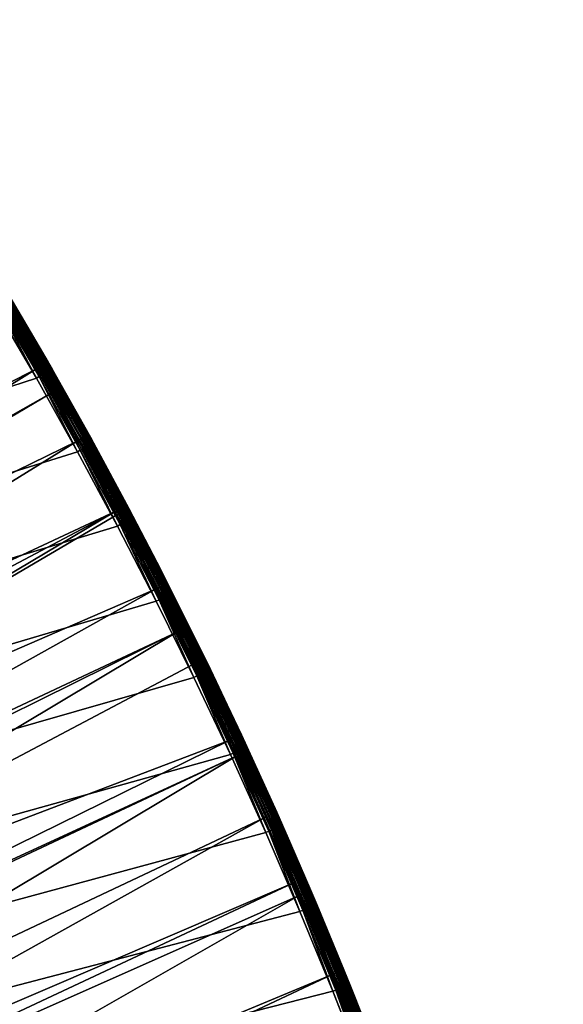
# Model space of a CAD drawing. Header units: inches. Extents: x 56 to 1256, y -185 to 1061.
# Tile 250 of 256: x 1169 to 1228, y 725 to 833. Entities that reach past the tile are written whole.
import ezdxf

# ---------------------------------------------------------------- set-up
doc = ezdxf.new("R2010")
doc.units = ezdxf.units.IN
doc.header["$MEASUREMENT"] = 0
doc.layers.get('0').update_dxf_attribs({"true_color": 0x9a9ae5})

msp = doc.modelspace()

# ---------------------------------------------------------------- meshes
at = {"color": 146, "true_color": 0x086e86}
mesh = msp.add_polyface(dxfattribs=at)
corners = [(1163.73, 805.11, 985.2), (1159.12, 812.57, 985.2), (57.55, 435.89, 985.2), (1154.41, 819.91, 985.2), (1149.59, 827.15, 985.2), (1144.66, 834.27, 985.2), (1139.62, 841.29, 985.2), (1134.48, 848.21, 985.2), (1174.98, 785.62, 985.2), (1170.45, 793.7, 985.2), (1165.79, 801.69, 985.2), (1117.14, 668.75, 955.2), (1119.57, 661.74, 955.2), (158.36, 448, 955.2), (1121.92, 654.66, 955.2), (1109.33, 689.33, 955.2), (1112.02, 682.55, 955.2), (1114.63, 675.69, 955.2), (1067.15, 769.23, 955.2), (1070, 764.94, 955.2), (1100.72, 709.24, 955.2), (1103.68, 702.68, 955.2), (1106.55, 696.05, 955.2), (1091.3, 728.48, 955.2), (1094.53, 722.14, 955.2), (1097.67, 715.73, 955.2), (1055.08, 786.2, 955.2), (1059.18, 780.64, 955.2), (1063.2, 774.99, 955.2), (1081.07, 747.04, 955.2), (1084.57, 740.93, 955.2), (1087.98, 734.74, 955.2), (1073.78, 759.05, 955.2), (1077.47, 753.08, 955.2), (1042.3, 802.29, 955.2), (1046.64, 797.02, 955.2), (1050.9, 791.65, 955.2), (999.56, 845.79, 955.2), (1004.65, 841.29, 955.2), (1009.65, 836.71, 955.2), (1014.57, 832.05, 955.2), (1019.4, 827.31, 955.2), (1024.15, 822.48, 955.2), (1028.81, 817.56, 955.2), (1033.39, 812.56, 955.2), (1037.89, 807.47, 955.2)]
mesh.append_faces([[corners[k] for k in face] for face in [(0, 1, 2), (2, 1, 3), (2, 3, 4), (4, 5, 2), (2, 5, 6), (2, 6, 7), (8, 9, 2), (2, 9, 10), (2, 10, 0), (11, 12, 13), (13, 12, 14), (15, 16, 13), (13, 16, 17), (13, 17, 11), (18, 19, 13), (20, 21, 13), (13, 21, 22), (13, 22, 15), (23, 24, 13), (13, 24, 25), (13, 25, 20), (26, 27, 13), (13, 27, 28), (13, 28, 18), (29, 30, 13), (13, 30, 31), (13, 31, 23), (19, 32, 13), (13, 32, 33), (13, 33, 29), (34, 35, 13), (13, 35, 36), (13, 36, 26), (37, 38, 13), (13, 38, 39), (13, 39, 40), (40, 41, 13), (13, 41, 42), (13, 42, 43), (43, 44, 13), (13, 44, 45), (13, 45, 34)]], dxfattribs={"color": 146})
mesh = msp.add_polyface(dxfattribs=at)
corners = [(1171.74, 795.47, 980.73), (1172.19, 794.7, 983.2), (1176.24, 787.47, 980.73), (1176.46, 787.08, 983.2), (1165.84, 802.61, 978.8), (1100.08, 765.69, 958.61), (1164.59, 804.66, 978.8), (1099.6, 766.51, 958.61), (1161.1, 810.38, 978.8), (1171.99, 792.01, 978.8), (1170.72, 794.88, 978.91), (1175.21, 786.9, 978.91), (1174.94, 786.76, 978.8), (1176.22, 787.46, 980.41), (1171.72, 795.46, 980.41), (1170.46, 794.73, 978.8), (1175.46, 787.04, 979.07), (1170.97, 795.03, 979.07), (1175.69, 787.17, 979.27), (1171.19, 795.15, 979.27), (1175.88, 787.27, 979.52), (1171.38, 795.26, 979.52), (1176.04, 787.36, 979.79), (1171.54, 795.35, 979.79), (1176.15, 787.42, 980.09), (1171.65, 795.42, 980.09), (1176.7, 786.57, 983.55), (1172.16, 794.68, 983.55), (1168.42, 801.14, 983.2), (1176.62, 786.53, 983.88), (1172.08, 794.64, 983.88), (1176.5, 786.46, 984.2), (1171.95, 794.56, 984.2), (1176.32, 786.36, 984.48), (1171.78, 794.46, 984.48), (1176.1, 786.24, 984.73), (1171.57, 794.34, 984.73), (1175.85, 786.1, 984.93), (1171.32, 794.2, 984.93), (1175.58, 785.95, 985.08), (1171.04, 794.04, 985.08), (1166.65, 802.2, 984.93), (1175.28, 785.79, 985.17), (1170.75, 793.88, 985.17), (1166.38, 802.04, 985.08), (1174.98, 785.62, 985.2), (1170.45, 793.7, 985.2), (1166.09, 801.86, 985.17)]
mesh.append_faces([[corners[k] for k in face] for face in [(0, 1, 2), (2, 1, 3), (4, 5, 6), (6, 7, 8), (9, 10, 11), (11, 12, 9), (2, 13, 14), (2, 14, 0), (9, 15, 10), (16, 11, 10), (16, 10, 17), (18, 16, 17), (18, 17, 19), (20, 18, 19), (20, 19, 21), (22, 20, 21), (22, 21, 23), (24, 22, 23), (24, 23, 25), (13, 24, 25), (13, 25, 14), (26, 3, 27), (27, 3, 1), (27, 1, 28), (29, 26, 27), (29, 27, 30), (31, 29, 30), (31, 30, 32), (33, 31, 32), (33, 32, 34), (35, 33, 34), (35, 34, 36), (37, 35, 36), (37, 36, 38), (39, 37, 38), (39, 38, 40), (40, 38, 41), (42, 39, 40), (42, 40, 43), (43, 40, 44), (45, 42, 43), (45, 43, 46), (46, 43, 47)]], dxfattribs={"color": 146})
mesh = msp.add_polyface(dxfattribs=at)
corners = [(1167.12, 803.37, 980.73), (1167.51, 802.71, 983.2), (1168.42, 801.14, 980.73), (1168.42, 801.14, 983.2), (1171.74, 795.47, 980.73), (1172.19, 794.7, 983.2), (1171.72, 795.46, 980.41), (1167.09, 803.35, 980.41), (1170.72, 794.88, 978.91), (1170.46, 794.73, 978.8), (1165.84, 802.61, 978.8), (1166.11, 802.77, 978.91), (1164.59, 804.66, 978.8), (1170.97, 795.03, 979.07), (1166.35, 802.91, 979.07), (1171.19, 795.15, 979.27), (1166.57, 803.04, 979.27), (1171.38, 795.26, 979.52), (1166.76, 803.16, 979.52), (1171.54, 795.35, 979.79), (1166.91, 803.25, 979.79), (1171.65, 795.42, 980.09), (1167.02, 803.31, 980.09), (1167.48, 802.69, 983.55), (1172.16, 794.68, 983.55), (1172.08, 794.64, 983.88), (1167.4, 802.65, 983.88), (1171.95, 794.56, 984.2), (1167.28, 802.57, 984.2), (1171.78, 794.46, 984.48), (1167.11, 802.47, 984.48), (1165.21, 806.01, 984.2), (1171.57, 794.34, 984.73), (1166.89, 802.34, 984.73), (1165.04, 805.91, 984.48), (1171.32, 794.2, 984.93), (1166.65, 802.2, 984.93), (1164.83, 805.78, 984.73), (1171.04, 794.04, 985.08), (1166.38, 802.04, 985.08), (1164.59, 805.63, 984.93), (1170.75, 793.88, 985.17), (1166.09, 801.86, 985.17), (1164.32, 805.47, 985.08), (1170.45, 793.7, 985.2), (1165.79, 801.69, 985.2), (1164.03, 805.29, 985.17)]
mesh.append_faces([[corners[k] for k in face] for face in [(0, 1, 2), (2, 1, 3), (2, 3, 4), (4, 3, 5), (4, 6, 2), (2, 6, 7), (2, 7, 0), (8, 9, 10), (8, 10, 11), (11, 10, 12), (13, 8, 11), (13, 11, 14), (15, 13, 14), (15, 14, 16), (17, 15, 16), (17, 16, 18), (19, 17, 18), (19, 18, 20), (21, 19, 20), (21, 20, 22), (6, 21, 22), (6, 22, 7), (3, 23, 24), (3, 1, 23), (25, 24, 23), (25, 23, 26), (27, 25, 26), (27, 26, 28), (29, 27, 28), (29, 28, 30), (30, 28, 31), (32, 29, 30), (32, 30, 33), (33, 30, 34), (35, 32, 33), (35, 33, 36), (36, 33, 37), (38, 36, 39), (39, 36, 40), (41, 39, 42), (42, 39, 43), (44, 42, 45), (45, 42, 46)]], dxfattribs={"color": 146})
mesh = msp.add_polyface(dxfattribs=at)
corners = [(1176.24, 787.47, 980.73), (1176.46, 787.08, 983.2), (1176.46, 787.08, 980.73), (1176.73, 786.59, 983.2), (1180.62, 779.37, 980.73), (1114.27, 740.41, 958.61), (1112.5, 743.74, 958.61), (1179.11, 779.05, 978.8), (1110.75, 747.05, 958.61), (1174.94, 786.76, 978.8), (1107.13, 753.61, 958.61), (1171.99, 792.01, 978.8), (1106.41, 754.88, 958.61), (1170.46, 794.73, 978.8), (1103.42, 760.1, 958.61), (1165.84, 802.61, 978.8), (1179.31, 778.68, 978.8), (1183.54, 770.5, 978.8), (1117.69, 733.7, 958.61), (1185.91, 765.75, 978.8), (1118.37, 732.3, 958.61), (1121.01, 726.92, 958.61), (1187.66, 762.22, 978.8), (1191.65, 753.84, 978.8), (1179.58, 778.82, 978.91), (1175.21, 786.9, 978.91), (1180.59, 779.36, 980.41), (1176.22, 787.46, 980.41), (1179.83, 778.96, 979.07), (1175.46, 787.04, 979.07), (1180.06, 779.08, 979.27), (1175.69, 787.17, 979.27), (1180.25, 779.18, 979.52), (1175.88, 787.27, 979.52), (1180.41, 779.26, 979.79), (1176.04, 787.36, 979.79), (1180.52, 779.32, 980.09), (1176.15, 787.42, 980.09), (1181.12, 778.36, 983.55), (1176.7, 786.57, 983.55), (1181.04, 778.32, 983.88), (1176.62, 786.53, 983.88), (1180.91, 778.25, 984.2), (1176.5, 786.46, 984.2), (1180.73, 778.16, 984.48), (1176.32, 786.36, 984.48), (1180.51, 778.04, 984.73), (1176.1, 786.24, 984.73), (1180.26, 777.91, 984.93), (1175.85, 786.1, 984.93), (1179.98, 777.76, 985.08), (1175.58, 785.95, 985.08), (1179.68, 777.61, 985.17), (1175.28, 785.79, 985.17), (1179.37, 777.44, 985.2), (1174.98, 785.62, 985.2)]
mesh.append_faces([[corners[k] for k in face] for face in [(0, 1, 2), (2, 1, 3), (2, 3, 4), (5, 6, 7), (7, 6, 8), (7, 8, 9), (9, 8, 10), (9, 10, 11), (11, 12, 13), (13, 14, 15), (7, 16, 5), (5, 16, 17), (5, 17, 18), (18, 17, 19), (18, 19, 20), (21, 19, 22), (21, 22, 23), (24, 7, 25), (25, 7, 9), (2, 26, 27), (2, 27, 0), (28, 24, 25), (28, 25, 29), (30, 28, 29), (30, 29, 31), (32, 30, 31), (32, 31, 33), (34, 33, 35), (36, 35, 37), (26, 37, 27), (38, 3, 39), (39, 3, 1), (40, 39, 41), (42, 41, 43), (44, 43, 45), (46, 45, 47), (48, 47, 49), (50, 48, 49), (50, 49, 51), (52, 50, 51), (52, 51, 53), (54, 52, 53), (54, 53, 55)]], dxfattribs={"color": 146})
mesh = msp.add_polyface(dxfattribs=at)
corners = [(1227.62, 652.07, 985.2), (1224.98, 661.73, 985.2), (57.55, 435.89, 985.2), (1222.22, 671.27, 985.2), (1219.34, 680.71, 985.2), (1216.33, 690.03, 985.2), (1213.2, 699.24, 985.2), (1209.95, 708.35, 985.2), (1206.57, 717.35, 985.2), (1203.06, 726.25, 985.2), (1199.43, 735.04, 985.2), (1195.67, 743.72, 985.2), (1191.79, 752.31, 985.2), (1187.78, 760.79, 985.2), (1228.38, 649.17, 985.2), (1183.64, 769.17, 985.2), (1179.37, 777.44, 985.2), (1174.98, 785.62, 985.2), (158.36, 448, 955.2), (1121.92, 654.66, 955.2), (1124.17, 647.5, 955.2), (1061.19, 799.68, 956.05), (1070.67, 797.92, 957.12), (1065.51, 794.04, 956.05), (1074.98, 792.09, 957.12), (1069.75, 788.3, 956.05), (1079.2, 786.16, 957.12), (1073.9, 782.46, 956.05), (1056.06, 795.68, 955.41), (1060.31, 790.13, 955.41), (1064.47, 784.48, 955.41), (1068.56, 778.73, 955.41), (1077.98, 776.52, 956.05), (1072.57, 772.88, 955.41), (1046.64, 797.02, 955.2), (1051.73, 801.13, 955.41), (1050.9, 791.65, 955.2), (1055.08, 786.2, 955.2), (1059.18, 780.64, 955.2), (1063.2, 774.99, 955.2), (1067.15, 769.23, 955.2), (1075.47, 768.52, 955.41), (1070, 764.94, 955.2), (1079.31, 762.54, 955.41), (1073.78, 759.05, 955.2)]
mesh.append_faces([[corners[k] for k in face] for face in [(0, 1, 2), (2, 1, 3), (2, 3, 4), (4, 5, 2), (2, 5, 6), (2, 6, 7), (7, 8, 2), (2, 8, 9), (2, 9, 10), (10, 11, 2), (2, 11, 12), (2, 12, 13), (2, 14, 0), (13, 15, 2), (2, 15, 16), (2, 16, 17), (18, 19, 20), (21, 22, 23), (23, 22, 24), (23, 24, 25), (25, 24, 26), (25, 26, 27), (28, 21, 23), (28, 23, 29), (29, 23, 25), (29, 25, 30), (30, 25, 27), (30, 27, 31), (31, 27, 32), (31, 32, 33), (34, 35, 28), (34, 28, 36), (36, 28, 29), (36, 29, 37), (37, 29, 30), (37, 30, 38), (38, 30, 31), (38, 31, 39), (39, 31, 33), (39, 33, 40), (40, 33, 41), (40, 41, 42), (42, 43, 44)]], dxfattribs={"color": 146})
mesh = msp.add_polyface(dxfattribs=at)
corners = [(1171.99, 792.01, 978.8), (1107.13, 753.61, 958.61), (1106.41, 754.88, 958.61), (1170.46, 794.73, 978.8), (1103.42, 760.1, 958.61), (1090.28, 769.45, 957.12), (1095.67, 772.85, 958.61), (1099.6, 766.51, 958.61), (1094.15, 763.21, 957.12), (1100.08, 765.69, 958.61), (1097.91, 756.88, 957.12), (1101.58, 750.49, 957.12), (1110.75, 747.05, 958.61), (1105.15, 744.02, 957.12), (1112.5, 743.74, 958.61), (1108.61, 737.47, 957.12), (1114.27, 740.41, 958.61), (1080.92, 772.09, 956.05), (1084.82, 766.01, 956.05), (1088.63, 759.86, 956.05), (1092.34, 753.63, 956.05), (1095.95, 747.33, 956.05), (1099.47, 740.95, 956.05), (1075.47, 768.52, 955.41), (1079.31, 762.54, 955.41), (1083.06, 756.48, 955.41), (1086.72, 750.34, 955.41), (1090.27, 744.14, 955.41), (1093.74, 737.85, 955.41), (1070, 764.94, 955.2), (1073.78, 759.05, 955.2), (1077.47, 753.08, 955.2), (1081.07, 747.04, 955.2), (1084.57, 740.93, 955.2)]
mesh.append_faces([[corners[k] for k in face] for face in [(0, 1, 2), (3, 2, 4), (5, 6, 7), (5, 7, 8), (8, 7, 9), (8, 9, 10), (9, 4, 10), (10, 4, 2), (10, 2, 11), (2, 1, 11), (11, 1, 12), (11, 12, 13), (13, 12, 14), (13, 14, 15), (14, 16, 15), (17, 5, 18), (18, 5, 8), (18, 8, 19), (19, 8, 10), (19, 10, 20), (20, 10, 11), (20, 11, 21), (21, 11, 13), (21, 13, 22), (22, 13, 15), (23, 17, 18), (23, 18, 24), (24, 18, 19), (24, 19, 25), (25, 19, 20), (25, 20, 26), (26, 20, 21), (26, 21, 27), (27, 21, 22), (27, 22, 28), (29, 23, 24), (30, 24, 25), (30, 25, 31), (31, 25, 26), (31, 26, 32), (32, 26, 27), (32, 27, 33), (33, 27, 28)]], dxfattribs={"color": 146})
mesh = msp.add_polyface(dxfattribs=at)
corners = [(1180.62, 779.37, 980.73), (1176.73, 786.59, 983.2), (1181.14, 778.38, 983.2), (1184.12, 772.62, 980.73), (1184.11, 772.61, 983.2), (1184.84, 771.16, 980.41), (1180.59, 779.36, 980.41), (1183.82, 770.64, 978.91), (1183.54, 770.5, 978.8), (1179.31, 778.68, 978.8), (1179.58, 778.82, 978.91), (1179.11, 779.05, 978.8), (1176.46, 787.08, 980.73), (1184.07, 770.77, 979.07), (1179.83, 778.96, 979.07), (1184.3, 770.89, 979.27), (1180.06, 779.08, 979.27), (1184.5, 770.99, 979.52), (1180.25, 779.18, 979.52), (1184.66, 771.07, 979.79), (1180.41, 779.26, 979.79), (1175.88, 787.27, 979.52), (1184.77, 771.13, 980.09), (1180.52, 779.32, 980.09), (1176.04, 787.36, 979.79), (1176.15, 787.42, 980.09), (1185.4, 770.05, 983.55), (1181.12, 778.36, 983.55), (1185.32, 770.01, 983.88), (1181.04, 778.32, 983.88), (1176.7, 786.57, 983.55), (1185.19, 769.95, 984.2), (1180.91, 778.25, 984.2), (1176.62, 786.53, 983.88), (1185.01, 769.86, 984.48), (1180.73, 778.16, 984.48), (1176.5, 786.46, 984.2), (1184.79, 769.74, 984.73), (1180.51, 778.04, 984.73), (1176.32, 786.36, 984.48), (1184.53, 769.62, 984.93), (1180.26, 777.91, 984.93), (1176.1, 786.24, 984.73), (1184.25, 769.47, 985.08), (1179.98, 777.76, 985.08), (1183.95, 769.32, 985.17), (1179.68, 777.61, 985.17), (1183.64, 769.17, 985.2), (1179.37, 777.44, 985.2)]
mesh.append_faces([[corners[k] for k in face] for face in [(0, 1, 2), (0, 2, 3), (3, 2, 4), (3, 5, 6), (3, 6, 0), (7, 8, 9), (7, 9, 10), (10, 9, 11), (0, 6, 12), (13, 7, 10), (13, 10, 14), (15, 13, 14), (15, 14, 16), (17, 15, 16), (17, 16, 18), (19, 17, 18), (19, 18, 20), (20, 18, 21), (22, 19, 20), (22, 20, 23), (23, 20, 24), (5, 22, 23), (5, 23, 6), (6, 23, 25), (26, 4, 27), (4, 2, 27), (27, 2, 1), (28, 26, 27), (28, 27, 29), (29, 27, 30), (31, 28, 29), (31, 29, 32), (32, 29, 33), (34, 31, 32), (34, 32, 35), (35, 32, 36), (37, 35, 38), (38, 35, 39), (40, 38, 41), (41, 38, 42), (43, 41, 44), (45, 44, 46), (47, 46, 48)]], dxfattribs={"color": 146})
mesh = msp.add_polyface(dxfattribs=at)
corners = [(1184.12, 772.62, 980.73), (1184.11, 772.61, 983.2), (1184.87, 771.17, 980.73), (1185.43, 770.07, 983.2), (1188.99, 762.87, 980.73), (1189.58, 761.66, 983.2), (1187.93, 762.36, 978.91), (1185.91, 765.75, 978.8), (1183.82, 770.64, 978.91), (1188.97, 762.86, 980.41), (1184.84, 771.16, 980.41), (1183.54, 770.5, 978.8), (1188.19, 762.48, 979.07), (1184.07, 770.77, 979.07), (1188.42, 762.59, 979.27), (1184.3, 770.89, 979.27), (1188.62, 762.69, 979.52), (1184.5, 770.99, 979.52), (1188.78, 762.77, 979.79), (1184.66, 771.07, 979.79), (1188.89, 762.83, 980.09), (1184.77, 771.13, 980.09), (1189.55, 761.64, 983.55), (1185.4, 770.05, 983.55), (1189.47, 761.6, 983.88), (1185.32, 770.01, 983.88), (1189.34, 761.54, 984.2), (1185.19, 769.95, 984.2), (1189.16, 761.45, 984.48), (1185.01, 769.86, 984.48), (1188.94, 761.35, 984.73), (1184.79, 769.74, 984.73), (1180.73, 778.16, 984.48), (1188.68, 761.22, 984.93), (1184.53, 769.62, 984.93), (1180.51, 778.04, 984.73), (1188.39, 761.08, 985.08), (1184.25, 769.47, 985.08), (1180.26, 777.91, 984.93), (1188.09, 760.94, 985.17), (1183.95, 769.32, 985.17), (1179.98, 777.76, 985.08), (1187.78, 760.79, 985.2), (1183.64, 769.17, 985.2), (1179.68, 777.61, 985.17)]
mesh.append_faces([[corners[k] for k in face] for face in [(0, 1, 2), (2, 1, 3), (2, 3, 4), (4, 3, 5), (6, 7, 8), (4, 9, 10), (4, 10, 2), (2, 10, 0), (7, 11, 8), (12, 6, 8), (12, 8, 13), (14, 12, 13), (14, 13, 15), (16, 14, 15), (16, 15, 17), (18, 16, 17), (18, 17, 19), (20, 18, 19), (20, 19, 21), (9, 20, 21), (9, 21, 10), (22, 5, 3), (22, 3, 23), (23, 3, 1), (24, 22, 23), (24, 23, 25), (26, 24, 25), (26, 25, 27), (28, 26, 27), (28, 27, 29), (30, 28, 29), (30, 29, 31), (31, 29, 32), (33, 30, 31), (33, 31, 34), (34, 31, 35), (36, 33, 34), (36, 34, 37), (37, 34, 38), (39, 37, 40), (40, 37, 41), (42, 40, 43), (43, 40, 44)]], dxfattribs={"color": 146})
mesh = msp.add_polyface(dxfattribs=at)
corners = [(1188.99, 762.87, 980.73), (1189.58, 761.66, 983.2), (1191.42, 757.76, 980.73), (1191.42, 757.76, 983.2), (1192.99, 754.47, 980.73), (1193.6, 753.14, 983.2), (1191.93, 753.97, 978.91), (1191.65, 753.84, 978.8), (1187.66, 762.22, 978.8), (1187.93, 762.36, 978.91), (1185.91, 765.75, 978.8), (1192.97, 754.46, 980.41), (1188.97, 762.86, 980.41), (1192.18, 754.09, 979.07), (1188.19, 762.48, 979.07), (1192.42, 754.2, 979.27), (1188.42, 762.59, 979.27), (1192.62, 754.29, 979.52), (1188.62, 762.69, 979.52), (1192.78, 754.37, 979.79), (1188.78, 762.77, 979.79), (1192.89, 754.42, 980.09), (1188.89, 762.83, 980.09), (1193.58, 753.13, 983.55), (1189.55, 761.64, 983.55), (1193.49, 753.09, 983.88), (1189.47, 761.6, 983.88), (1193.36, 753.03, 984.2), (1189.34, 761.54, 984.2), (1193.18, 752.95, 984.48), (1189.16, 761.45, 984.48), (1192.96, 752.84, 984.73), (1188.94, 761.35, 984.73), (1192.7, 752.73, 984.93), (1188.68, 761.22, 984.93), (1192.41, 752.59, 985.08), (1188.39, 761.08, 985.08), (1192.1, 752.45, 985.17), (1188.09, 760.94, 985.17), (1184.25, 769.47, 985.08), (1191.79, 752.31, 985.2), (1187.78, 760.79, 985.2), (1183.95, 769.32, 985.17)]
mesh.append_faces([[corners[k] for k in face] for face in [(0, 1, 2), (2, 1, 3), (2, 3, 4), (4, 3, 5), (6, 7, 8), (6, 8, 9), (9, 8, 10), (4, 11, 2), (2, 11, 12), (2, 12, 0), (13, 6, 9), (13, 9, 14), (15, 13, 14), (15, 14, 16), (17, 15, 16), (17, 16, 18), (19, 17, 18), (19, 18, 20), (21, 19, 20), (21, 20, 22), (11, 21, 22), (11, 22, 12), (23, 5, 3), (23, 3, 24), (3, 1, 24), (25, 23, 24), (25, 24, 26), (27, 25, 26), (27, 26, 28), (29, 27, 28), (29, 28, 30), (31, 29, 30), (31, 30, 32), (33, 31, 32), (33, 32, 34), (35, 33, 34), (35, 34, 36), (37, 35, 36), (37, 36, 38), (38, 36, 39), (40, 37, 38), (40, 38, 41), (41, 38, 42)]], dxfattribs={"color": 146})
mesh = msp.add_polyface(dxfattribs=at)
corners = [(1192.43, 752.12, 978.8), (1124.01, 720.54, 958.61), (1191.65, 753.84, 978.8), (1121.01, 726.92, 958.61), (1118.37, 732.3, 958.61), (1185.91, 765.75, 978.8), (1144.15, 669.87, 958.61), (1144.09, 670.05, 958.61), (1213.02, 701.33, 978.8), (1141.54, 677.41, 958.61), (1210.23, 709.06, 978.8), (1139.48, 683.06, 958.61), (1209.76, 710.35, 978.8), (1138.89, 684.7, 958.61), (1206.38, 719.26, 978.8), (1136.15, 691.92, 958.61), (1204.59, 723.76, 978.8), (1134.57, 695.9, 958.61), (1202.88, 728.07, 978.8), (1133.31, 699.06, 958.61), (1199.26, 736.76, 978.8), (1130.38, 706.14, 958.61), (1198.66, 738.14, 978.8), (1129.4, 708.41, 958.61), (1195.51, 745.35, 978.8), (1127.35, 713.14, 958.61), (1124.23, 720.07, 958.61), (1220.52, 678.63, 978.8), (1148.91, 655.11, 958.61), (1148.53, 656.31, 958.61), (1219.17, 682.96, 978.8), (1146.55, 662.61, 958.61), (1216.16, 692.2, 978.8), (1127.41, 696.67, 957.12), (1130.21, 689.61, 957.12), (1132.91, 682.48, 957.12), (1135.53, 675.28, 957.12), (1138.05, 668, 957.12), (1140.48, 660.65, 957.12), (1126.86, 680.23, 956.05), (1129.44, 673.12, 956.05), (1131.94, 665.93, 956.05), (1134.34, 658.67, 956.05), (1125.77, 663.84, 955.41)]
mesh.append_faces([[corners[k] for k in face] for face in [(0, 1, 2), (2, 1, 3), (4, 5, 3), (6, 7, 8), (8, 7, 9), (10, 9, 11), (12, 11, 13), (14, 13, 15), (16, 15, 17), (18, 17, 19), (18, 19, 20), (20, 19, 21), (20, 21, 22), (22, 21, 23), (22, 23, 24), (24, 23, 25), (24, 25, 0), (0, 25, 26), (0, 26, 1), (27, 28, 29), (30, 29, 31), (32, 31, 6), (33, 19, 17), (33, 17, 34), (17, 15, 34), (34, 15, 13), (34, 13, 35), (35, 13, 11), (35, 11, 36), (11, 9, 36), (36, 9, 7), (36, 7, 37), (37, 7, 6), (37, 6, 38), (6, 31, 38), (38, 31, 29), (39, 35, 36), (39, 36, 40), (40, 36, 37), (40, 37, 41), (41, 37, 38), (41, 38, 42), (43, 41, 42)]], dxfattribs={"color": 146})
mesh = msp.add_polyface(dxfattribs=at)
corners = [(1192.99, 754.47, 980.73), (1193.6, 753.14, 983.2), (1196.87, 745.96, 980.73), (1197.5, 744.53, 983.2), (1198.38, 742.5, 980.73), (1198.38, 742.5, 983.2), (1192.43, 752.12, 978.8), (1191.93, 753.97, 978.91), (1195.79, 745.48, 978.91), (1195.51, 745.35, 978.8), (1196.84, 745.95, 980.41), (1192.97, 754.46, 980.41), (1191.65, 753.84, 978.8), (1196.06, 745.6, 979.07), (1192.18, 754.09, 979.07), (1196.29, 745.7, 979.27), (1192.42, 754.2, 979.27), (1196.49, 745.79, 979.52), (1192.62, 754.29, 979.52), (1196.65, 745.86, 979.79), (1192.78, 754.37, 979.79), (1200.52, 737.3, 980.09), (1196.77, 745.91, 980.09), (1192.89, 754.42, 980.09), (1200.6, 737.33, 980.41), (1197.47, 744.52, 983.55), (1193.58, 753.13, 983.55), (1197.39, 744.48, 983.88), (1193.49, 753.09, 983.88), (1197.26, 744.42, 984.2), (1193.36, 753.03, 984.2), (1197.07, 744.34, 984.48), (1193.18, 752.95, 984.48), (1196.85, 744.24, 984.73), (1192.96, 752.84, 984.73), (1196.59, 744.13, 984.93), (1192.7, 752.73, 984.93), (1196.3, 744, 985.08), (1192.41, 752.59, 985.08), (1195.99, 743.86, 985.17), (1192.1, 752.45, 985.17), (1195.67, 743.72, 985.2), (1191.79, 752.31, 985.2)]
mesh.append_faces([[corners[k] for k in face] for face in [(0, 1, 2), (2, 1, 3), (2, 3, 4), (4, 3, 5), (6, 7, 8), (8, 9, 6), (4, 10, 2), (2, 10, 11), (2, 11, 0), (6, 12, 7), (13, 8, 7), (13, 7, 14), (15, 13, 14), (15, 14, 16), (17, 15, 16), (17, 16, 18), (19, 17, 18), (19, 18, 20), (21, 19, 22), (22, 19, 20), (22, 20, 23), (24, 22, 10), (10, 22, 23), (10, 23, 11), (5, 3, 25), (25, 3, 1), (25, 1, 26), (27, 25, 26), (27, 26, 28), (29, 27, 28), (29, 28, 30), (31, 29, 30), (31, 30, 32), (33, 31, 32), (33, 32, 34), (35, 33, 34), (35, 34, 36), (37, 35, 36), (37, 36, 38), (39, 37, 38), (39, 38, 40), (41, 39, 40), (41, 40, 42)]], dxfattribs={"color": 146})
mesh = msp.add_polyface(dxfattribs=at)
corners = [(1198.38, 742.5, 980.73), (1198.38, 742.5, 983.2), (1200.62, 737.34, 980.73), (1201.27, 735.81, 983.2), (1204.25, 728.62, 980.73), (1200.6, 737.33, 980.41), (1203.17, 728.18, 978.91), (1199.26, 736.76, 978.8), (1199.54, 736.88, 978.91), (1198.66, 738.14, 978.8), (1195.79, 745.48, 978.91), (1195.51, 745.35, 978.8), (1196.84, 745.95, 980.41), (1203.43, 728.29, 979.07), (1199.8, 737, 979.07), (1196.06, 745.6, 979.07), (1203.67, 728.39, 979.27), (1200.04, 737.1, 979.27), (1196.29, 745.7, 979.27), (1203.87, 728.47, 979.52), (1200.24, 737.18, 979.52), (1196.49, 745.79, 979.52), (1204.04, 728.54, 979.79), (1200.4, 737.25, 979.79), (1196.65, 745.86, 979.79), (1204.16, 728.58, 980.09), (1200.52, 737.3, 980.09), (1204.23, 728.61, 980.41), (1196.77, 745.91, 980.09), (1201.24, 735.8, 983.55), (1197.47, 744.52, 983.55), (1201.16, 735.77, 983.88), (1197.39, 744.48, 983.88), (1201.02, 735.71, 984.2), (1197.26, 744.42, 984.2), (1200.84, 735.63, 984.48), (1197.07, 744.34, 984.48), (1200.61, 735.54, 984.73), (1196.85, 744.24, 984.73), (1200.35, 735.43, 984.93), (1196.59, 744.13, 984.93), (1200.06, 735.3, 985.08), (1196.3, 744, 985.08), (1199.75, 735.17, 985.17), (1195.99, 743.86, 985.17), (1199.43, 735.04, 985.2), (1195.67, 743.72, 985.2)]
mesh.append_faces([[corners[k] for k in face] for face in [(0, 1, 2), (2, 1, 3), (4, 5, 2), (6, 7, 8), (8, 7, 9), (8, 9, 10), (10, 9, 11), (2, 5, 0), (0, 5, 12), (13, 8, 14), (14, 8, 10), (14, 10, 15), (16, 14, 17), (17, 14, 15), (17, 15, 18), (19, 17, 20), (20, 17, 18), (20, 18, 21), (22, 20, 23), (23, 20, 21), (23, 21, 24), (25, 23, 26), (26, 23, 24), (27, 26, 5), (5, 26, 28), (29, 3, 1), (29, 1, 30), (31, 29, 30), (31, 30, 32), (33, 31, 32), (33, 32, 34), (35, 33, 34), (35, 34, 36), (37, 35, 36), (37, 36, 38), (39, 37, 38), (39, 38, 40), (41, 39, 40), (41, 40, 42), (43, 41, 42), (43, 42, 44), (45, 43, 44), (45, 44, 46)]], dxfattribs={"color": 146})
mesh = msp.add_polyface(dxfattribs=at)
corners = [(1200.62, 737.34, 980.73), (1201.27, 735.81, 983.2), (1204.25, 728.62, 980.73), (1204.91, 726.99, 983.2), (1204.97, 726.82, 980.73), (1204.98, 726.83, 983.2), (1207.76, 719.8, 980.73), (1207.74, 719.79, 980.41), (1204.23, 728.61, 980.41), (1200.6, 737.33, 980.41), (1204.59, 723.76, 978.8), (1202.88, 728.07, 978.8), (1203.17, 728.18, 978.91), (1199.26, 736.76, 978.8), (1206.94, 719.48, 979.07), (1203.43, 728.29, 979.07), (1199.54, 736.88, 978.91), (1207.17, 719.57, 979.27), (1203.67, 728.39, 979.27), (1199.8, 737, 979.07), (1207.38, 719.65, 979.52), (1203.87, 728.47, 979.52), (1200.04, 737.1, 979.27), (1207.54, 719.71, 979.79), (1204.04, 728.54, 979.79), (1200.24, 737.18, 979.52), (1207.66, 719.76, 980.09), (1204.16, 728.58, 980.09), (1200.4, 737.25, 979.79), (1200.52, 737.3, 980.09), (1204.89, 726.98, 983.55), (1208.43, 718.07, 983.2), (1201.24, 735.8, 983.55), (1208.32, 718.03, 983.88), (1204.8, 726.95, 983.88), (1201.16, 735.77, 983.88), (1204.67, 726.89, 984.2), (1201.02, 735.71, 984.2), (1204.48, 726.82, 984.48), (1200.84, 735.63, 984.48), (1204.25, 726.73, 984.73), (1200.61, 735.54, 984.73), (1203.99, 726.62, 984.93), (1200.35, 735.43, 984.93), (1203.69, 726.5, 985.08), (1200.06, 735.3, 985.08), (1203.38, 726.38, 985.17), (1199.75, 735.17, 985.17), (1203.06, 726.25, 985.2), (1199.43, 735.04, 985.2)]
mesh.append_faces([[corners[k] for k in face] for face in [(0, 1, 2), (2, 1, 3), (2, 3, 4), (4, 3, 5), (4, 5, 6), (4, 7, 8), (4, 8, 2), (2, 8, 9), (10, 11, 12), (12, 11, 13), (14, 12, 15), (15, 12, 16), (17, 15, 18), (18, 15, 19), (20, 18, 21), (21, 18, 22), (23, 21, 24), (24, 21, 25), (26, 24, 27), (27, 24, 28), (7, 27, 8), (8, 27, 29), (30, 31, 5), (5, 3, 30), (30, 3, 1), (30, 1, 32), (33, 30, 34), (34, 30, 32), (34, 32, 35), (36, 34, 35), (36, 35, 37), (38, 36, 37), (38, 37, 39), (40, 38, 39), (40, 39, 41), (42, 40, 41), (42, 41, 43), (44, 42, 43), (44, 43, 45), (46, 44, 45), (46, 45, 47), (48, 46, 47), (48, 47, 49)]], dxfattribs={"color": 146})
mesh = msp.add_polyface(dxfattribs=at)
corners = [(1207.76, 719.8, 980.73), (1204.98, 726.83, 983.2), (1208.43, 718.07, 983.2), (1206.38, 719.26, 978.8), (1136.15, 691.92, 958.61), (1204.59, 723.76, 978.8), (1134.57, 695.9, 958.61), (1202.88, 728.07, 978.8), (1211.15, 710.87, 980.73), (1207.74, 719.79, 980.41), (1210.05, 710.46, 978.91), (1209.76, 710.35, 978.8), (1206.67, 719.37, 978.91), (1203.17, 728.18, 978.91), (1204.97, 726.82, 980.73), (1210.32, 710.56, 979.07), (1206.94, 719.48, 979.07), (1210.56, 710.65, 979.27), (1207.17, 719.57, 979.27), (1203.43, 728.29, 979.07), (1210.76, 710.72, 979.52), (1207.38, 719.65, 979.52), (1203.67, 728.39, 979.27), (1210.93, 710.78, 979.79), (1207.54, 719.71, 979.79), (1203.87, 728.47, 979.52), (1211.05, 710.83, 980.09), (1207.66, 719.76, 980.09), (1204.04, 728.54, 979.79), (1211.13, 710.86, 980.41), (1204.16, 728.58, 980.09), (1208.4, 718.06, 983.55), (1204.89, 726.98, 983.55), (1208.32, 718.03, 983.88), (1208.18, 717.97, 984.2), (1204.8, 726.95, 983.88), (1204.67, 726.89, 984.2), (1208, 717.9, 984.48), (1204.48, 726.82, 984.48), (1211.15, 708.79, 984.73), (1207.77, 717.81, 984.73), (1204.25, 726.73, 984.73), (1210.89, 708.7, 984.93), (1207.5, 717.71, 984.93), (1203.99, 726.62, 984.93), (1210.59, 708.59, 985.08), (1207.2, 717.6, 985.08), (1203.69, 726.5, 985.08), (1210.27, 708.47, 985.17), (1206.89, 717.48, 985.17), (1203.38, 726.38, 985.17), (1209.95, 708.35, 985.2), (1206.57, 717.35, 985.2), (1203.06, 726.25, 985.2)]
mesh.append_faces([[corners[k] for k in face] for face in [(0, 1, 2), (3, 4, 5), (5, 6, 7), (8, 9, 0), (10, 11, 3), (10, 3, 12), (12, 3, 5), (12, 5, 13), (0, 9, 14), (15, 12, 16), (16, 12, 13), (17, 16, 18), (18, 16, 19), (20, 18, 21), (21, 18, 22), (23, 21, 24), (24, 21, 25), (26, 24, 27), (27, 24, 28), (29, 27, 9), (9, 27, 30), (31, 2, 32), (33, 31, 32), (34, 33, 35), (34, 35, 36), (37, 34, 36), (37, 36, 38), (39, 37, 40), (40, 37, 38), (40, 38, 41), (42, 40, 43), (43, 40, 41), (43, 41, 44), (45, 43, 46), (46, 43, 44), (46, 44, 47), (48, 46, 49), (49, 46, 47), (49, 47, 50), (51, 49, 52), (52, 49, 50), (52, 50, 53)]], dxfattribs={"color": 146})

doc.saveas('drawing.dxf')
